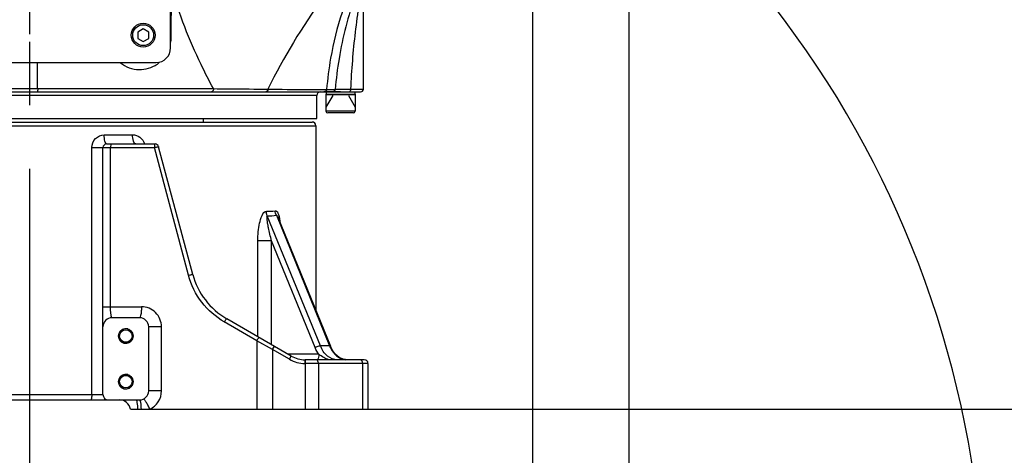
# Model space of a CAD drawing. Header units: millimetres. Extents: x 0 to 8410, y 0 to 5940.
# Tile 93 of 122: x 4708 to 5247, y 3894 to 4132. Entities that reach past the tile are written whole.
import ezdxf

# ---------------------------------------------------------------- set-up
doc = ezdxf.new("R2010")
doc.units = ezdxf.units.MM
doc.header["$LTSCALE"] = 462.55
doc.linetypes.add('CENTER', pattern=[0.6, 0.375, -0.075, 0.075, -0.075])
doc.layers.get('0').update_dxf_attribs({"linetype": 'CONTINUOUS'})
for name, color, linetype in [('204102000021_DXF_AXIS', 7, 'CONTINUOUS'), ('204102000021_DXF_DIMENSION', 7, 'CONTINUOUS'), ('304103000015DXF_CONTINUOUS_LINE', 7, 'CONTINUOUS'), ('304103000186DXF_CONTINUOUS_LINE', 7, 'CONTINUOUS'), ('304105000085DXF_CONTINUOUS_LINE', 7, 'CONTINUOUS'), ('501023000201DXF_CONTINUOUS_LINE', 7, 'CONTINUOUS'), ('501023000231DXF_CONTINUOUS_LINE', 7, 'CONTINUOUS'), ('604006000004DXF_CONTINUOUS_LINE', 7, 'CONTINUOUS'), ('604006000005DXF_CONTINUOUS_LINE', 7, 'CONTINUOUS')]:
    doc.layers.add(name, color=color, linetype=linetype)
doc.styles.get("Standard").update_dxf_attribs({"font": 'txt', "width": 0.7})
doc.dimstyles.new('DIMSTYLE_1', dxfattribs={"dimtxt": 65, "dimasz": 50, "dimexe": 1, "dimexo": 0, "dimgap": 1.625, "dimtad": 1, "dimdsep": 46, "dimtxsty": 'Standard', "dimblk": '_FILLED', "dimblk1": '_FILLED', "dimblk2": '_FILLED', "dimcen": 0.09, "dimclrt": 5, "dimazin": 2, "dimtp": 0.5, "dimtm": 0.5, "dimtfac": 1, "dimtofl": 0, "dimtmove": 0, "dimatfit": 3, "dimldrblk": '_FILLED', "dimfxl": 0, "dimtolj": 1, "dimarcsym": 0})
doc.dimstyles.new('DIMSTYLE_10', dxfattribs={"dimtxt": 65, "dimasz": 50, "dimexe": 1, "dimexo": 0, "dimgap": 1.625, "dimtad": 0, "dimtih": 1, "dimtoh": 1, "dimdec": 0, "dimdsep": 46, "dimtxsty": 'Standard', "dimblk": '_FILLED', "dimblk1": '_FILLED', "dimblk2": '_FILLED', "dimcen": 0.09, "dimclrt": 5, "dimazin": 2, "dimtp": 1.2, "dimtm": 1.2, "dimtfac": 1, "dimtdec": 0, "dimtofl": 0, "dimtmove": 0, "dimatfit": 3, "dimldrblk": '_FILLED', "dimfxl": 0, "dimtolj": 1, "dimarcsym": 0})
doc.dimstyles.new('DIMSTYLE_11', dxfattribs={"dimtxt": 65, "dimasz": 50, "dimexe": 1, "dimexo": 0, "dimgap": 1.625, "dimtad": 0, "dimtih": 1, "dimtoh": 1, "dimdsep": 46, "dimtxsty": 'Standard', "dimblk": '_FILLED', "dimblk1": '_FILLED', "dimblk2": '_FILLED', "dimcen": 0.09, "dimclrt": 5, "dimazin": 2, "dimtp": 0.8, "dimtm": 0.8, "dimtfac": 1, "dimtofl": 0, "dimtmove": 0, "dimatfit": 3, "dimldrblk": '_FILLED', "dimfxl": 0, "dimtolj": 1, "dimarcsym": 0})
doc.dimstyles.new('DIMSTYLE_16', dxfattribs={"dimtxt": 65, "dimasz": 50, "dimexe": 1, "dimexo": 0, "dimgap": 1.625, "dimtad": 1, "dimdec": 1, "dimdsep": 46, "dimtxsty": 'Standard', "dimblk": '_FILLED', "dimblk1": '_FILLED', "dimblk2": '_FILLED', "dimcen": 0.09, "dimclrt": 5, "dimazin": 2, "dimtp": 2, "dimtm": 2, "dimtfac": 1, "dimtdec": 1, "dimtofl": 0, "dimtmove": 0, "dimatfit": 3, "dimldrblk": '_FILLED', "dimfxl": 0, "dimtolj": 1, "dimarcsym": 0})
doc.dimstyles.new('DIMSTYLE_3', dxfattribs={"dimtxt": 65, "dimasz": 50, "dimexe": 1, "dimexo": 0, "dimgap": 1.625, "dimtad": 1, "dimdsep": 46, "dimtxsty": 'Standard', "dimblk": '_FILLED', "dimblk1": '_FILLED', "dimblk2": '_FILLED', "dimcen": 0.09, "dimclrt": 5, "dimazin": 2, "dimtp": 0.8, "dimtm": 0.8, "dimtfac": 1, "dimtofl": 0, "dimtmove": 0, "dimatfit": 3, "dimldrblk": '_FILLED', "dimfxl": 0, "dimtolj": 1, "dimarcsym": 0})
doc.dimstyles.new('DIMSTYLE_4', dxfattribs={"dimtxt": 65, "dimasz": 50, "dimexe": 1, "dimexo": 0, "dimgap": 1.625, "dimtad": 1, "dimdsep": 46, "dimtxsty": 'Standard', "dimblk": '_FILLED', "dimblk1": '_FILLED', "dimblk2": '_FILLED', "dimcen": 0.09, "dimclrt": 5, "dimazin": 2, "dimtp": 1.2, "dimtm": 1.2, "dimtfac": 1, "dimtofl": 0, "dimtmove": 0, "dimatfit": 3, "dimldrblk": '_FILLED', "dimfxl": 0, "dimtolj": 1, "dimarcsym": 0})
doc.dimstyles.new('DIMSTYLE_6', dxfattribs={"dimtxt": 65, "dimasz": 50, "dimexe": 1, "dimexo": 0, "dimgap": 1.625, "dimtad": 0, "dimtih": 1, "dimtoh": 1, "dimdsep": 46, "dimtxsty": 'Standard', "dimblk": '_FILLED', "dimblk1": '_FILLED', "dimblk2": '_FILLED', "dimcen": 0.09, "dimclrt": 5, "dimazin": 2, "dimtp": 0.1, "dimtm": 0.1, "dimtfac": 1, "dimtofl": 0, "dimtmove": 0, "dimatfit": 3, "dimldrblk": '_FILLED', "dimfxl": 0, "dimtolj": 1, "dimarcsym": 0})
doc.dimstyles.new('DIMSTYLE_7', dxfattribs={"dimtxt": 65, "dimasz": 50, "dimexe": 1, "dimexo": 0, "dimgap": 1.625, "dimtad": 0, "dimtih": 1, "dimtoh": 1, "dimdec": 1, "dimdsep": 46, "dimtxsty": 'Standard', "dimblk": '_FILLED', "dimblk1": '_FILLED', "dimblk2": '_FILLED', "dimcen": 0.09, "dimclrt": 5, "dimazin": 2, "dimtp": 0.5, "dimtm": 0.5, "dimtfac": 1, "dimtdec": 1, "dimtofl": 0, "dimtmove": 0, "dimatfit": 3, "dimldrblk": '_FILLED', "dimfxl": 0, "dimtolj": 1, "dimarcsym": 0})
doc.dimstyles.new('DIMSTYLE_8', dxfattribs={"dimtxt": 65, "dimasz": 50, "dimexe": 1, "dimexo": 0, "dimgap": 1.625, "dimtad": 0, "dimtih": 1, "dimtoh": 1, "dimdec": 1, "dimdsep": 46, "dimtxsty": 'Standard', "dimblk": '_FILLED', "dimblk1": '_FILLED', "dimblk2": '_FILLED', "dimcen": 0.09, "dimclrt": 5, "dimazin": 2, "dimtp": 0.8, "dimtm": 0.8, "dimtfac": 1, "dimtdec": 1, "dimtofl": 0, "dimtmove": 0, "dimatfit": 3, "dimldrblk": '_FILLED', "dimfxl": 0, "dimtolj": 1, "dimarcsym": 0})
doc.dimstyles.new('DIMSTYLE_9', dxfattribs={"dimtxt": 65, "dimasz": 50, "dimexe": 1, "dimexo": 0, "dimgap": 1.625, "dimtad": 0, "dimtih": 1, "dimtoh": 1, "dimdec": 1, "dimdsep": 46, "dimtxsty": 'Standard', "dimblk": '_FILLED', "dimblk1": '_FILLED', "dimblk2": '_FILLED', "dimcen": 0.09, "dimclrt": 5, "dimazin": 2, "dimtp": 1.2, "dimtm": 1.2, "dimtfac": 1, "dimtdec": 1, "dimtofl": 0, "dimtmove": 0, "dimatfit": 3, "dimldrblk": '_FILLED', "dimfxl": 0, "dimtolj": 1, "dimarcsym": 0})

# ---------------------------------------------------------------- blocks, each defined once
blk = doc.blocks.new('_FILLED')
at = {"color": 0, "linetype": 'ByBlock'}
blk.add_solid([(0, 0), (-1, 0.17), (-1, -0.17)], dxfattribs=at)
blk = doc.blocks.new('*D4')
at = {"layer": '204102000021_DXF_DIMENSION', "color": 2, "linetype": 'Continuous'}
for p, q in [((4736.47, 4368.26), (4173.79, 4368.26)), ((4183.79, 4368.26), (4183.79, 4143.51)), ((4183.79, 3918.76), (4183.79, 4143.51)), ((4531.7, 3918.76), (4173.79, 3918.76))]:
    blk.add_line(p, q, dxfattribs=at)
at = {"layer": '204102000021_DXF_DIMENSION', "color": 2, "linetype": 'Continuous', "xscale": 50, "yscale": 50, "zscale": 50}
for p, rotation in [((4183.79, 4368.26), 90), ((4183.79, 3918.76), 270)]:
    blk.add_blockref('_FILLED', p, dxfattribs=dict(at, rotation=rotation))
blk = doc.blocks.new('*D7')
at = {"layer": '204102000021_DXF_DIMENSION', "color": 2, "linetype": 'Continuous'}
for p, q in [((5054.77, 5253.86), (3942.64, 5253.86)), ((3952.64, 5253.86), (3952.64, 4586.31)), ((3952.64, 3918.76), (3952.64, 4586.31)), ((4562.92, 3918.76), (3942.64, 3918.76))]:
    blk.add_line(p, q, dxfattribs=at)
at = {"layer": '204102000021_DXF_DIMENSION', "color": 2, "linetype": 'Continuous', "xscale": 50, "yscale": 50, "zscale": 50}
for p, rotation in [((3952.64, 5253.86), 90), ((3952.64, 3918.76), 270)]:
    blk.add_blockref('_FILLED', p, dxfattribs=dict(at, rotation=rotation))
blk = doc.blocks.new('*D9')
at = {"layer": '204102000021_DXF_DIMENSION', "color": 2, "linetype": 'Continuous'}
for p, q in [((4713.77, 4123.76), (4713.77, 5357.32)), ((4878.77, 4368.26), (4878.77, 5357.32)), ((4713.77, 5347.32), (4796.27, 5347.32)), ((4878.77, 5347.32), (4796.27, 5347.32))]:
    blk.add_line(p, q, dxfattribs=at)
at = {"layer": '204102000021_DXF_DIMENSION', "color": 2, "linetype": 'Continuous', "xscale": 50, "yscale": 50, "zscale": 50, "rotation": 180}
blk.add_blockref('_FILLED', (4713.77, 5347.32), dxfattribs=at)
at = {"layer": '204102000021_DXF_DIMENSION', "color": 2, "linetype": 'Continuous', "xscale": 50, "yscale": 50, "zscale": 50}
blk.add_blockref('_FILLED', (4878.77, 5347.32), dxfattribs=at)
blk = doc.blocks.new('*D12')
at = {"layer": '204102000021_DXF_DIMENSION', "color": 2, "linetype": 'Continuous'}
blk.add_line((5041.43, 4219.52), (5041.43, 2879.85), dxfattribs=at)
blk = doc.blocks.new('*D13')
at = {"layer": '204102000021_DXF_DIMENSION', "color": 2, "linetype": 'Continuous'}
for p, q in [((4988.77, 4559.26), (4988.77, 3708.33)), ((4988.77, 3708.33), (4925.67, 3543.01)), ((4925.67, 3543.01), (4925.67, 2879.85))]:
    blk.add_line(p, q, dxfattribs=at)
blk = doc.blocks.new('*D15')
at = {"layer": '204102000021_DXF_DIMENSION', "color": 2, "linetype": 'Continuous'}
blk.add_line((3582.83, 4368.26), (3582.83, 2879.85), dxfattribs=at)
blk = doc.blocks.new('*D16')
at = {"layer": '204102000021_DXF_DIMENSION', "color": 2, "linetype": 'Continuous'}
blk.add_line((6174.72, 4368.26), (6174.72, 2879.85), dxfattribs=at)
blk = doc.blocks.new('*D19')
at = {"layer": '204102000021_DXF_DIMENSION', "color": 2, "linetype": 'Continuous'}
for p, q in [((5669.82, 3252.76), (5862.65, 3342.06)), ((5862.65, 3342.06), (6289.17, 3342.06)), ((4718.09, 3252.76), (5669.82, 3252.76))]:
    blk.add_line(p, q, dxfattribs=at)
blk = doc.blocks.new('*D20')
at = {"layer": '204102000021_DXF_DIMENSION', "color": 2, "linetype": 'Continuous'}
blk.add_line((4837.9, 3918.76), (6289.17, 3918.76), dxfattribs=at)
blk = doc.blocks.new('*D21')
at = {"layer": '204102000021_DXF_DIMENSION', "color": 2, "linetype": 'Continuous'}
blk.add_line((5041.43, 4219.52), (6289.17, 4219.52), dxfattribs=at)
blk = doc.blocks.new('*D28')
at = {"layer": '204102000021_DXF_DIMENSION', "color": 2, "linetype": 'Continuous'}
blk.add_line((4878.77, 5664.21), (6289.17, 5664.21), dxfattribs=at)
blk = doc.blocks.new('*D29')
at = {"layer": '204102000021_DXF_DIMENSION', "color": 2, "linetype": 'Continuous'}
blk.add_line((4988.77, 4559.26), (6289.17, 4559.26), dxfattribs=at)
blk = doc.blocks.new('*D32')
at = {"layer": '204102000021_DXF_DIMENSION', "color": 2, "linetype": 'Continuous'}
blk.add_line((3796.72, 4871.97), (3796.72, 2879.85), dxfattribs=at)
blk = doc.blocks.new('*D33')
at = {"layer": '204102000021_DXF_DIMENSION', "color": 2, "linetype": 'Continuous'}
for p, q in [((4878.77, 5664.21), (6660.94, 5664.21)), ((6650.94, 5664.21), (6650.94, 4395.43)), ((6650.94, 3126.65), (6650.94, 4395.43)), ((5123.89, 3126.65), (6660.94, 3126.65))]:
    blk.add_line(p, q, dxfattribs=at)
at = {"layer": '204102000021_DXF_DIMENSION', "color": 2, "linetype": 'Continuous', "xscale": 50, "yscale": 50, "zscale": 50}
for p, rotation in [((6650.94, 5664.21), 90), ((6650.94, 3126.65), 270)]:
    blk.add_blockref('_FILLED', p, dxfattribs=dict(at, rotation=rotation))

msp = doc.modelspace()

# ---------------------------------------------------------------- linework, layer by layer
at = {"color": 2, "linetype": 'Continuous'}
for centre, radius, start, end in [((4876.272, 4368.258), 1295.948, 295, 180), ((4686.272, 3801.979), 550, 273.05587, 49.80385)]:
    msp.add_arc(centre, radius, start, end, dxfattribs=at)
at = {"layer": '204102000021_DXF_AXIS', "color": 7, "linetype": 'CENTER'}
msp.add_line((4713.774, 3876.758), (4713.774, 4123.758), dxfattribs=at)
at = {"layer": '304103000015DXF_CONTINUOUS_LINE', "color": 9, "linetype": 'Continuous'}
for p, q in [((4557.274, 4073.758), (4870.274, 4073.758)), ((4754.473, 4068.758), (4769.978, 4068.758)), ((4747.69, 4061.758), (4781.892, 4061.758)), ((4747.69, 3926.758), (4747.69, 4061.758)), ((4757.905, 3974.757), (4757.905, 4061.758)), ((4800.604, 3991.924), (4781.892, 4061.758)), ((4848.654, 4024.796), (4877.813, 3953.372)), ((4872.744, 3953.372), (4843.691, 4024.537)), ((4845.999, 4010.88), (4838.479, 4010.88)), ((4838.479, 3958.362), (4838.479, 4010.88)), ((4869.878, 3952.387), (4845.999, 4010.88)), ((4845.999, 3954.02), (4845.999, 4010.88)), ((4753.774, 3974.758), (4774.815, 3974.758)), ((4837.897, 3956.188), (4820.172, 3966.421)), ((4785.815, 3963.758), (4778.774, 3963.758)), ((4785.815, 3928.758), (4785.815, 3963.758)), ((4846.579, 3951.375), (4837.897, 3956.188)), ((4837.897, 3956.188), (4837.897, 3918.758)), ((4846.579, 3951.375), (4847.579, 3953.107)), ((4855.829, 3946.035), (4846.579, 3951.375)), ((4846.579, 3951.375), (4846.579, 3918.758)), ((4877.813, 3953.372), (4872.744, 3953.372)), ((4871.866, 3948.758), (4855.113, 3948.758)), ((4855.829, 3946.035), (4856.829, 3947.767)), ((4864.329, 3943.758), (4864.329, 3945.758)), ((4898.774, 3943.758), (4864.329, 3943.758)), ((4864.631, 3918.758), (4864.631, 3945.758)), ((4871.702, 3943.758), (4871.702, 3918.758)), ((4895.845, 3943.758), (4895.845, 3918.758)), ((4785.815, 3928.758), (4778.774, 3928.758)), ((4673.774, 3926.758), (4753.774, 3926.758))]:
    msp.add_line(p, q, dxfattribs=at)
at = {"layer": '304103000015DXF_CONTINUOUS_LINE', "color": 7, "linetype": 'Continuous'}
for p, q in [((4559.274, 4075.758), (4868.273, 4075.758)), ((4870.274, 4073.758), (4870.274, 3972.589)), ((4755.774, 4063.758), (4782.239, 4063.758)), ((4802.883, 3992.441), (4784.171, 4062.275)), ((4753.774, 3926.758), (4753.774, 4061.758)), ((4849.411, 4023.691), (4878.213, 3953.143)), ((4773.774, 3968.758), (4758.774, 3968.758)), ((4856.829, 3947.767), (4821.52, 3968.153)), ((4778.774, 3928.758), (4778.774, 3963.758)), ((4879.191, 3951.143), (4878.213, 3953.143)), ((4896.774, 3945.758), (4864.329, 3945.758)), ((4885.2, 3946.006), (4882.939, 3947.031)), ((4886.441, 3945.839), (4885.2, 3946.006)), ((4898.774, 3943.758), (4898.774, 3918.758)), ((4653.774, 3923.758), (4773.774, 3923.758)), ((4768.774, 3918.758), (4898.774, 3918.758))]:
    msp.add_line(p, q, dxfattribs=at)
msp.add_lwpolyline([(4882.939, 3947.031), (4880.889, 3948.791), (4879.175, 3951.166), (4878.213, 3953.143)], dxfattribs=at)
for centre, radius in [((4766.274, 3958.758), 4), ((4766.274, 3958.758), 3.4), ((4766.274, 3933.758), 4), ((4766.274, 3933.758), 3.4)]:
    msp.add_circle(centre, radius, dxfattribs=at)
for centre, radius, start, end in [((4868.274, 4073.758), 2, 0, 90), ((4755.774, 4061.758), 2, 90, 180), ((4782.239, 4061.758), 2, 15, 90), ((4841.52, 4002.794), 40, 195.00003, 240.00021), ((4758.774, 3963.758), 5, 90, 180), ((4773.774, 3963.758), 5, 0, 90), ((4864.329, 3960.758), 15, 240, 270), ((4896.774, 3943.758), 2, 0, 90), ((4773.774, 3928.758), 5, 270, 360), ((4756.774, 3926.758), 3, 180, 270), ((4762.857, 3917.758), 6, 9.59407, 90)]:
    msp.add_arc(centre, radius, start, end, dxfattribs=at)
at = {"layer": '304103000015DXF_CONTINUOUS_LINE', "color": 2, "linetype": 'Continuous'}
for centre in [(4766.274, 3958.758), (4766.274, 3933.758)]:
    msp.add_arc(centre, 4, 75, 345, dxfattribs=at)
at = {"layer": '304103000015DXF_CONTINUOUS_LINE', "color": 9, "linetype": 'Continuous'}
for centre, radius, start, end in [((4893.817, 3959.771), 17.236, 201.79286, 203.10087), ((4864.329, 3960.758), 17, 240, 270), ((4887.062, 3953.46), 7.704, 255.22846, 265.37855)]:
    msp.add_arc(centre, radius, start, end, dxfattribs=at)
for points, knots in [([(4747.69, 4061.758), (4747.69, 4063.536), (4749.086, 4067.211), (4752.735, 4068.758), (4754.473, 4068.758)], [0, 0, 0, 0, 0.5057342, 1, 1, 1, 1]), ([(4755.774, 4063.758), (4755.565, 4063.758), (4755.098, 4064.299), (4754.628, 4065.953), (4754.473, 4067.572), (4754.473, 4068.758)], [0, 0, 0, 0, 0.1171961, 0.3347732, 1, 1, 1, 1]), ([(4769.978, 4068.758), (4771.391, 4068.758), (4774.344, 4067.766), (4776.065, 4065.177), (4776.475, 4063.769)], [0, 0, 0, 0, 0.4907975, 1, 1, 1, 1]), ([(4771.774, 4063.758), (4771.127, 4063.758), (4770.071, 4065.937), (4769.978, 4067.566), (4769.978, 4068.758)], [0, 0, 0, 0, 0.3515994, 1, 1, 1, 1]), ([(4758.253, 4063.758), (4758.041, 4063.758), (4757.992, 4062.729), (4757.905, 4062.23), (4757.905, 4061.758)], [0, 0, 0, 0, 0.3093839, 1, 1, 1, 1]), ([(4782.239, 4063.758), (4782.027, 4063.758), (4781.978, 4062.729), (4781.892, 4062.23), (4781.892, 4061.758)], [0, 0, 0, 0, 0.3094119, 1, 1, 1, 1]), ([(4781.892, 4061.758), (4782.168, 4061.834), (4782.677, 4061.959), (4783.421, 4062.181), (4783.805, 4062.179), (4784.154, 4062.337), (4784.171, 4062.275)], [0, 0, 0, 0, 0.3670177, 0.6933175, 0.9182788, 1, 1, 1, 1]), ([(4838.479, 4010.88), (4838.479, 4014.076), (4838.979, 4018.977), (4840.415, 4024.102), (4842.084, 4027.048), (4843.186, 4026.999)], [0, 0, 0, 0, 0.552299, 0.8093176, 1, 1, 1, 1]), ([(4847.995, 4027.258), (4848.227, 4027.295), (4848.971, 4027.065), (4849.634, 4025.86), (4849.958, 4024.87), (4850.103, 4024.298)], [0, 0, 0, 0, 0.1820246, 0.5441211, 1, 1, 1, 1]), ([(4848.654, 4024.796), (4848.692, 4024.85), (4849.255, 4024.44), (4849.283, 4024.066), (4849.421, 4023.694)], [0, 0, 0, 0, 0.1422904, 1, 1, 1, 1]), ([(4845.999, 4010.88), (4845.685, 4012.058), (4845.095, 4014.409), (4844.448, 4017.351), (4843.999, 4019.698), (4843.728, 4021.397), (4843.524, 4022.873), (4843.531, 4023.796), (4843.487, 4024.479), (4843.691, 4024.537)], [0, 0, 0, 0, 0.2623613, 0.5213297, 0.6490389, 0.7748264, 0.8969072, 0.9542295, 1, 1, 1, 1]), ([(4800.604, 3991.924), (4800.88, 3992), (4801.391, 3992.125), (4802.136, 3992.348), (4802.519, 3992.346), (4802.866, 3992.502), (4802.883, 3992.441)], [0, 0, 0, 0, 0.3682052, 0.6946494, 0.9188052, 1, 1, 1, 1]), ([(4820.172, 3966.421), (4815.455, 3969.145), (4806.984, 3976.539), (4802.021, 3986.633), (4800.604, 3991.924)], [0, 0, 0, 0, 0.4986404, 1, 1, 1, 1]), ([(4758.773, 3968.758), (4758.592, 3968.758), (4758.324, 3969.534), (4758.121, 3970.619), (4757.94, 3972.563), (4757.905, 3973.975), (4757.905, 3974.757)], [0, 0, 0, 0, 0.0886509, 0.2997791, 0.6182841, 1, 1, 1, 1]), ([(4774.815, 3974.758), (4774.815, 3973.992), (4774.777, 3972.59), (4774.556, 3970.668), (4774.329, 3969.522), (4773.976, 3968.758), (4773.774, 3968.758)], [0, 0, 0, 0, 0.3701739, 0.685799, 0.9023144, 1, 1, 1, 1]), ([(4785.815, 3963.758), (4785.816, 3966.577), (4783.453, 3972.426), (4777.609, 3974.758), (4774.815, 3974.758)], [0, 0, 0, 0, 0.5023175, 1, 1, 1, 1]), ([(4820.172, 3966.421), (4820.421, 3966.865), (4820.807, 3967.481), (4821.227, 3967.978), (4821.46, 3968.188), (4821.52, 3968.153)], [0, 0, 0, 0, 0.6862345, 0.9063342, 1, 1, 1, 1]), ([(4837.897, 3956.188), (4838.146, 3956.632), (4838.532, 3957.247), (4838.952, 3957.744), (4839.184, 3957.955), (4839.244, 3957.92)], [0, 0, 0, 0, 0.6862345, 0.9063342, 1, 1, 1, 1]), ([(4869.878, 3952.387), (4870.506, 3952.9), (4871.505, 3953.317), (4872.535, 3953.403), (4872.744, 3953.372)], [0, 0, 0, 0, 0.7929088, 1, 1, 1, 1]), ([(4881.971, 3945.758), (4880.075, 3945.758), (4875.882, 3947.542), (4873.589, 3951.259), (4872.744, 3953.372)], [0, 0, 0, 0, 0.4544472, 1, 1, 1, 1]), ([(4878.213, 3953.143), (4878.187, 3953.205), (4878.06, 3953.322), (4877.903, 3953.358), (4877.813, 3953.372)], [0, 0, 0, 0, 0.4253157, 1, 1, 1, 1]), ([(4877.963, 3953.008), (4878.234, 3952.373), (4879.364, 3950.103), (4881.111, 3948.09), (4882.667, 3947.092)], [0, 0, 0, 0, 0.271908, 1, 1, 1, 1]), ([(4871.702, 3943.758), (4871.702, 3944.015), (4871.622, 3944.848), (4870.887, 3945.758), (4870.288, 3945.758)], [0, 0, 0, 0, 0.300679, 1, 1, 1, 1]), ([(4895.845, 3943.758), (4895.845, 3944.015), (4895.764, 3944.848), (4895.03, 3945.758), (4894.43, 3945.758)], [0, 0, 0, 0, 0.300679, 1, 1, 1, 1]), ([(4779.398, 3918.758), (4781.268, 3919.615), (4784.596, 3922.47), (4785.816, 3926.687), (4785.815, 3928.758)], [0, 0, 0, 0, 0.4982569, 1, 1, 1, 1]), ([(4747.69, 3926.758), (4747.69, 3926.048), (4747.594, 3925.251), (4747.37, 3923.758), (4747.04, 3923.758)], [0, 0, 0, 0, 0.6823097, 1, 1, 1, 1]), ([(4772.905, 3918.758), (4772.87, 3919.957), (4772.727, 3921.602), (4772.379, 3923.166), (4772.049, 3923.758), (4771.878, 3923.758)], [0, 0, 0, 0, 0.691013, 0.9017754, 1, 1, 1, 1]), ([(4774.801, 3918.758), (4774.766, 3919.957), (4774.623, 3921.603), (4774.274, 3923.166), (4773.944, 3923.758), (4773.774, 3923.758)], [0, 0, 0, 0, 0.6910372, 0.9017847, 1, 1, 1, 1]), ([(4779.398, 3918.758), (4779.069, 3919.497), (4778.427, 3920.839), (4777.392, 3922.643), (4776.692, 3923.641), (4776.047, 3924.299), (4775.857, 3924.212)], [0, 0, 0, 0, 0.3673118, 0.6856969, 0.9050978, 1, 1, 1, 1])]:
    msp.add_open_spline(points, degree=3, knots=knots, dxfattribs=at)
for points in [[(4843.691, 4024.537), (4843.344, 4025.3), (4843.175, 4026.162), (4843.186, 4026.999)], [(4843.186, 4026.999), (4844.79, 4026.934), (4846.409, 4027.008), (4847.995, 4027.258)], [(4843.691, 4024.537), (4845.346, 4024.472), (4847.016, 4024.546), (4848.654, 4024.796)], [(4848.654, 4024.796), (4848.257, 4025.547), (4848.029, 4026.409), (4847.995, 4027.258)], [(4850.103, 4024.298), (4850.189, 4023.959), (4850.264, 4023.618), (4850.329, 4023.274)], [(4850.329, 4023.274), (4850.502, 4022.371), (4850.618, 4021.457), (4850.702, 4020.541)], [(4871.866, 3948.758), (4871.061, 3949.878), (4870.4, 3951.11), (4869.878, 3952.387)], [(4871.866, 3948.758), (4871.866, 3947.711), (4871.632, 3946.625), (4871.131, 3945.706)], [(4877.464, 3945.743), (4875.439, 3946.368), (4873.539, 3947.456), (4871.866, 3948.758)], [(4882.667, 3947.092), (4883.414, 3946.614), (4884.24, 3946.237), (4885.098, 3946.011)]]:
    msp.add_open_spline(points, degree=3, dxfattribs=at)
at = {"layer": '304103000186DXF_CONTINUOUS_LINE', "color": 7, "linetype": 'Continuous'}
for p, q in [((4551.047, 4092.258), (4894.774, 4092.258)), ((4870.774, 4077.758), (4870.774, 4090.258)), ((4556.802, 4077.758), (4870.772, 4077.758)), ((4808.774, 4075.758), (4808.774, 4077.758))]:
    msp.add_line(p, q, dxfattribs=at)
at = {"layer": '304103000186DXF_CONTINUOUS_LINE', "color": 9, "linetype": 'Continuous'}
for p, q in [((4870.774, 4090.258), (4556.774, 4090.258)), ((4718.021, 4094.097), (4758.008, 4094.058)), ((4718.021, 4094.097), (4814.273, 4094.006)), ((4758.008, 4094.058), (4814.273, 4094.006)), ((4814.273, 4094.006), (4816.325, 4093.99)), ((4876.166, 4093.554), (4880.848, 4093.639)), ((4889.267, 4093.758), (4896.274, 4093.758))]:
    msp.add_line(p, q, dxfattribs=at)
at = {"layer": '304103000186DXF_CONTINUOUS_LINE', "color": 7, "linetype": 'Continuous'}
msp.add_lwpolyline([(4896.274, 4093.758), (4896.274, 4153.175), (4896.281, 4153.607), (4896.301, 4154.041), (4896.334, 4154.474), (4896.379, 4154.904), (4896.436, 4155.329), (4896.504, 4155.747), (4896.583, 4156.156), (4896.671, 4156.554), (4896.767, 4156.942), (4896.87, 4157.312), (4896.975, 4157.66), (4897.082, 4157.982), (4897.186, 4158.276)], dxfattribs=at)
at = {"layer": '304103000186DXF_CONTINUOUS_LINE', "color": 9, "linetype": 'Continuous'}
msp.add_lwpolyline([(4876.166, 4093.554), (4878.205, 4093.59), (4880.848, 4093.639)], dxfattribs=at)
for centre, radius, start, end in [((4793.295, 4139.42), 17.51, 261.62623, 262.73379), ((4772.795, 4122.198), 18.285, 349.49291, 359.53809), ((4773.575, 4121.702), 17.337, 304.4282, 310.02028), ((5079.822, 4077.443), 199.632, 170.49501, 175.34655)]:
    msp.add_arc(centre, radius, start, end, dxfattribs=at)
at = {"layer": '304103000186DXF_CONTINUOUS_LINE', "color": 7, "linetype": 'Continuous'}
for centre, radius, start, end in [((4872.774, 4090.258), 2, 90, 180), ((4894.774, 4093.758), 1.5, 270, 360)]:
    msp.add_arc(centre, radius, start, end, dxfattribs=at)
at = {"layer": '304103000186DXF_CONTINUOUS_LINE', "color": 9, "linetype": 'Continuous'}
for points, knots in [([(4886.285, 4159.451), (4882.096, 4154.29), (4866.226, 4133.609), (4852.562, 4111.2), (4844.047, 4093.747)], [0, 0, 0, 0, 0.254989, 1, 1, 1, 1]), ([(4894.313, 4159.385), (4886.699, 4144.097), (4879.481, 4121.97), (4876.621, 4099.298), (4876.166, 4093.554)], [0, 0, 0, 0, 0.7477591, 1, 1, 1, 1]), ([(4895.643, 4154.676), (4894.326, 4151.479), (4888.809, 4137.134), (4884.897, 4122.157), (4882.93, 4110.409)], [0, 0, 0, 0, 0.2249769, 1, 1, 1, 1]), ([(4814.273, 4094.006), (4811.883, 4098.336), (4802.711, 4115.995), (4795.475, 4134.668), (4791.297, 4149.024)], [0, 0, 0, 0, 0.2485523, 1, 1, 1, 1]), ([(4896.273, 4153.121), (4895.541, 4148.799), (4893.655, 4139.448), (4890.974, 4119.678), (4889.693, 4104.156), (4889.267, 4093.758)], [0, 0, 0, 0, 0.2198247, 0.4781545, 1, 1, 1, 1]), ([(4763.271, 4108.16), (4766.109, 4105.873), (4773.312, 4103.191), (4780.553, 4105.466), (4783.377, 4107.402)], [0, 0, 0, 0, 0.5156265, 1, 1, 1, 1]), ([(4718.021, 4094.097), (4718.023, 4093.673), (4718.086, 4093.029), (4717.954, 4092.562), (4718.035, 4092.258), (4717.985, 4092.258)], [0, 0, 0, 0, 0.6913644, 0.9176373, 1, 1, 1, 1]), ([(4814.273, 4094.006), (4814.295, 4093.792), (4814.3, 4093.142), (4813.842, 4092.258), (4813.372, 4092.258)], [0, 0, 0, 0, 0.3134412, 1, 1, 1, 1]), ([(4816.325, 4093.99), (4818.658, 4093.972), (4827.899, 4093.898), (4837.14, 4093.813), (4844.047, 4093.747)], [0, 0, 0, 0, 0.252539, 1, 1, 1, 1]), ([(4844.047, 4093.747), (4844.046, 4093.555), (4843.992, 4092.963), (4843.509, 4092.258), (4843.083, 4092.258)], [0, 0, 0, 0, 0.3102379, 1, 1, 1, 1]), ([(4844.047, 4093.747), (4851.026, 4093.668), (4861.729, 4093.541), (4872.441, 4093.42), (4876.166, 4093.554)], [0, 0, 0, 0, 0.6518535, 1, 1, 1, 1]), ([(4880.848, 4093.639), (4881.124, 4093.653), (4883.932, 4093.687), (4886.737, 4093.73), (4889.267, 4093.758)], [0, 0, 0, 0, 0.0986929, 1, 1, 1, 1]), ([(4889.267, 4093.758), (4889.267, 4093.566), (4889.23, 4093.058), (4888.977, 4092.258), (4888.607, 4092.258)], [0, 0, 0, 0, 0.3416667, 1, 1, 1, 1])]:
    msp.add_open_spline(points, degree=3, knots=knots, dxfattribs=at)
for points in [[(4791.08, 4122.051), (4791.151, 4131.042), (4791.223, 4140.033), (4791.297, 4149.024)], [(4718.021, 4094.097), (4717.992, 4098.818), (4717.963, 4103.538), (4717.933, 4108.259)], [(4692.158, 4094.116), (4700.779, 4094.112), (4709.4, 4094.106), (4718.021, 4094.097)], [(4876.166, 4093.554), (4876.08, 4092.909), (4875.356, 4092.258), (4874.705, 4092.258)], [(4880.848, 4093.639), (4880.794, 4092.964), (4880.035, 4092.258), (4879.358, 4092.258)]]:
    msp.add_open_spline(points, degree=3, dxfattribs=at)
at = {"layer": '304105000085DXF_CONTINUOUS_LINE', "color": 7, "linetype": 'Continuous'}
for p, q in [((4790.774, 4116.258), (4790.774, 4154.944)), ((4579.355, 4108.258), (4782.774, 4108.258))]:
    msp.add_line(p, q, dxfattribs=at)
msp.add_arc((4782.774, 4116.258), 8, 270, 360, dxfattribs=at)
at = {"layer": '501023000201DXF_CONTINUOUS_LINE', "color": 7, "linetype": 'Continuous'}
for p, q in [((4891.773, 4090.758), (4875.774, 4090.758)), ((4875.774, 4090.758), (4875.774, 4081.758)), ((4891.774, 4090.758), (4891.774, 4081.758)), ((4890.774, 4080.758), (4876.774, 4080.758))]:
    msp.add_line(p, q, dxfattribs=at)
at = {"layer": '501023000201DXF_CONTINUOUS_LINE', "color": 2, "linetype": 'Continuous'}
for p, q in [((4879.485, 4090.258), (4875.774, 4083.83)), ((4888.062, 4090.258), (4891.774, 4083.83))]:
    msp.add_line(p, q, dxfattribs=at)
at = {"layer": '501023000201DXF_CONTINUOUS_LINE', "color": 9, "linetype": 'Continuous'}
msp.add_line((4891.774, 4081.758), (4875.774, 4081.758), dxfattribs=at)
at = {"layer": '501023000201DXF_CONTINUOUS_LINE', "color": 7, "linetype": 'Continuous'}
for centre, start, end in [((4876.774, 4081.758), 180, 270), ((4890.774, 4081.758), 270, 360)]:
    msp.add_arc(centre, 1, start, end, dxfattribs=at)
at = {"layer": '501023000231DXF_CONTINUOUS_LINE', "color": 7, "linetype": 'Continuous'}
for p, q in [((4775.774, 4126.722), (4772.774, 4124.99)), ((4772.774, 4124.99), (4772.774, 4121.526)), ((4778.774, 4124.99), (4775.774, 4126.722)), ((4778.774, 4121.526), (4778.774, 4124.99)), ((4772.774, 4121.526), (4775.774, 4119.794)), ((4775.774, 4119.794), (4778.774, 4121.526))]:
    msp.add_line(p, q, dxfattribs=at)
msp.add_circle((4775.774, 4123.258), 6.5, dxfattribs=at)
at = {"layer": '501023000231DXF_CONTINUOUS_LINE', "color": 9, "linetype": 'Continuous'}
msp.add_circle((4775.774, 4123.258), 5.7, dxfattribs=at)
at = {"layer": '604006000004DXF_CONTINUOUS_LINE', "color": 7, "linetype": 'Continuous'}
msp.add_circle((4775.774, 4123.258), 6.5, dxfattribs=at)
at = {"layer": '604006000005DXF_CONTINUOUS_LINE', "color": 7, "linetype": 'Continuous'}
for p, q in [((4876.097, 4092.258), (4875.774, 4090.793)), ((4875.774, 4090.793), (4891.774, 4090.793)), ((4875.781, 4090.791), (4875.933, 4090.758)), ((4883.774, 4092.258), (4876.097, 4092.258)), ((4887.815, 4092.258), (4888.4, 4092.258)), ((4891.451, 4092.258), (4891.774, 4090.793)), ((4891.766, 4090.791), (4891.614, 4090.758))]:
    msp.add_line(p, q, dxfattribs=at)

# ---------------------------------------------------------------- dimensions: what is measured, and where the dimension line sits
at = {"layer": '204102000021_DXF_DIMENSION', "color": 2, "linetype": 'Continuous'}
for feature_location, offset, dtype, origin, dimstyle, override, picture, middle in [((4878.774, 5664.205), (1410.392, 0), 0, (4878.774, 3918.758), 'DIMSTYLE_9', {"dimgap": 16.250201, "dimtad": 1, "dimtih": 0, "dimtoh": 0}, '*D28', (6321.666, 5680.455)), ((3796.716, 4871.965), (0, -1992.114), 1, (4713.774, 3857.847), 'DIMSTYLE_8', {"dimgap": 16.250005, "dimtad": 1, "dimtih": 0, "dimtoh": 0}, '*D32', (3780.466, 2619.851)), ((4988.774, 4559.258), (1300.392, 0), 0, (4988.774, 3918.758), 'DIMSTYLE_11', {"dimgap": 16.249892, "dimtad": 1, "dimtih": 0, "dimtoh": 0}, '*D29', (6321.666, 4575.508)), ((4988.774, 4559.258), (-63.105, -1679.407), 1, (4713.774, 4559.258), 'DIMSTYLE_7', {"dimgap": 16.250116, "dimtad": 1, "dimtih": 0, "dimtoh": 0}, '*D13', (4909.419, 2710.851)), ((3582.826, 4368.258), (0, -1488.407), 1, (4713.774, 4368.258), 'DIMSTYLE_9', {"dimgap": 16.250077, "dimtad": 1, "dimtih": 0, "dimtoh": 0}, '*D15', (3566.576, 2574.351)), ((6174.721, 4368.258), (0, -1488.407), 1, (4713.774, 4368.258), 'DIMSTYLE_10', {"dimgap": 16.249932, "dimtad": 1, "dimtih": 0, "dimtoh": 0}, '*D16', (6158.471, 2665.351)), ((5041.431, 4219.518), (1247.735, 0), 0, (5041.431, 3918.758), 'DIMSTYLE_7', {"dimgap": 16.249837, "dimtad": 1, "dimtih": 0, "dimtoh": 0}, '*D21', (6321.666, 4235.768)), ((5041.431, 4219.518), (0, -1339.667), 1, (4713.774, 4219.518), 'DIMSTYLE_7', {"dimgap": 16.250005, "dimtad": 1, "dimtih": 0, "dimtoh": 0}, '*D12', (5025.181, 2619.851)), ((4837.897001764, 3918.757811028), (1451.268898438, 0), 0, (4837.897001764, 3918.757811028), 'DIMSTYLE_6', {"dimgap": 16.250164, "dimtad": 1, "dimtih": 0, "dimtoh": 0}, '*D20', (6321.665900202, 3935.007811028)), ((4718.094, 3252.761), (1571.072, 89.302), 0, (4837.897, 3918.758), 'DIMSTYLE_8', {"dimgap": 16.250075, "dimtad": 1, "dimtih": 0, "dimtoh": 0}, '*D19', (6321.666, 3358.313))]:
    dim = msp.add_ordinate_dim(feature_location=feature_location, offset=offset, dtype=dtype, origin=origin, dimstyle=dimstyle, override=override, dxfattribs=at)
    dim.commit()
    dim.dimension.update_dxf_attribs({"geometry": picture, "text_midpoint": middle})
for base, p1, p2, angle, dimstyle, picture, middle in [((6650.941, 3126.652), (4878.774, 5664.205), (5123.892, 3126.652), 270, 'DIMSTYLE_16', '*D33', (6650.941, 3952.013)), ((3952.642, 5253.858), (4562.916, 3918.758), (5054.774, 5253.858), 90, 'DIMSTYLE_4', '*D7', (3952.642, 4449.808)), ((4183.79, 3918.758), (4736.466, 4368.258), (4531.702, 3918.758), 270, 'DIMSTYLE_3', '*D4', (4183.79, 4029.758))]:
    dim = msp.add_linear_dim(base=base, p1=p1, p2=p2, angle=angle, dimstyle=dimstyle, dxfattribs=at)
    dim.commit()
    dim.dimension.update_dxf_attribs({"geometry": picture, "text_midpoint": middle, "dimtype": 160})
dim = msp.add_linear_dim(base=(4878.774, 5347.322), p1=(4713.774, 4123.758), p2=(4878.774, 4368.258), dimstyle='DIMSTYLE_1', dxfattribs=at)
dim.commit()
dim.dimension.update_dxf_attribs({"geometry": '*D9', "text_midpoint": (4728.024, 5347.322), "dimtype": 160})

doc.saveas('drawing.dxf')
